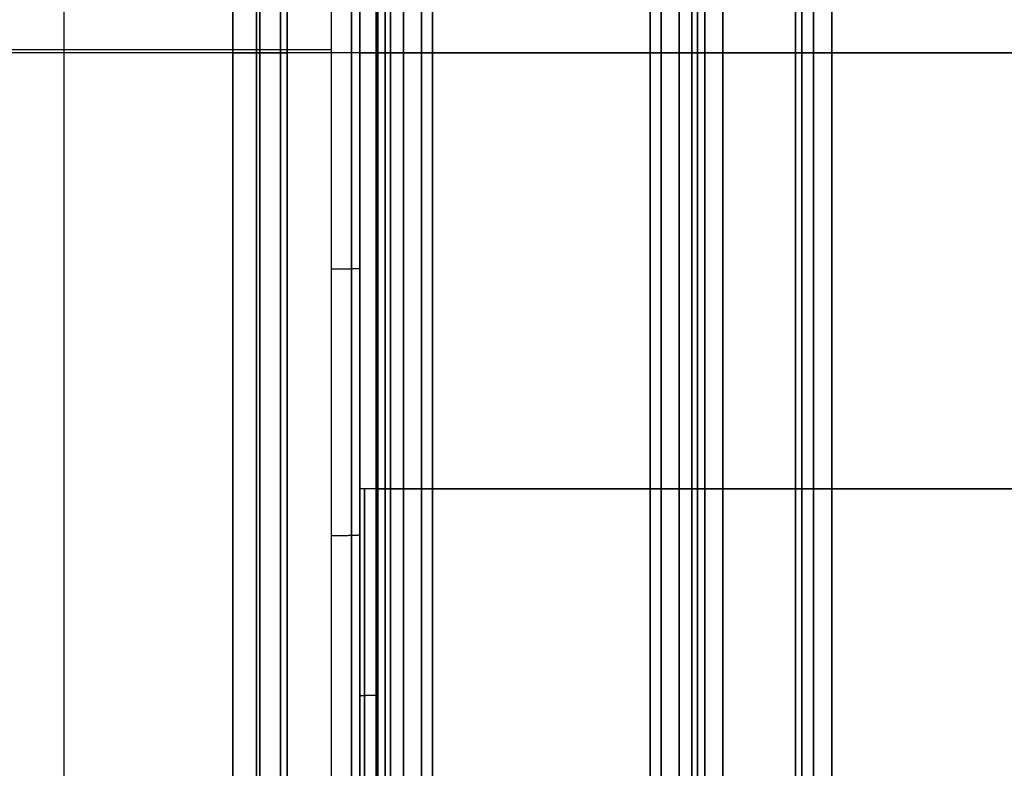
# Model space of a CAD drawing. Header units: millimetres. Extents: x 0 to 284, y -110 to 65.
# Tile 211 of 227: x 237 to 264, y -20 to 1. Entities that reach past the tile are written whole.
import ezdxf

# ---------------------------------------------------------------- set-up
doc = ezdxf.new("R2010")
doc.units = ezdxf.units.MM
doc.layers.add('Layer 01', color=7, linetype='Continuous', true_color=0x000000)

# ---------------------------------------------------------------- blocks, each defined once
blk = doc.blocks.new('Block 01')
at = {"layer": 'Layer 01'}
for p, q in [((246.478, -12, -40.203), (246.478, 12, -40.203)), ((246.478, -12, 40.203), (246.478, 12, 40.203)), ((245.214, 0, -64.743), (230.5, 0, -65)), ((242.5, 0, -36), (244, 0, -36)), ((242.5, 0, -36), (242.5, 0, -35.82)), ((246, 0, -36), (246.5, 0, -36.5)), ((246.5, 0, -40.201), (246.456, 0, -40.205)), ((246.5, 0, -40.201), (246.5, 0, -40.157)), ((246.5, 0, 40.157), (246.5, 0, 40.201)), ((281.239, 0, -39.551), (246.5, 0, -40.157)), ((246.5, 0, 40.157), (281.239, 0, 39.551)), ((246.5, 0, -38.8), (246.5, 0, -36.5)), ((248, 0, 38.3), (248, 0, 36.3)), ((254, 0, 36.3), (254, 0, 38.3)), ((255.5, 0, 38.8), (255.5, 0, 36.5)), ((242.5, 0, 36), (244, 0, 36)), ((242.5, 0, 35.82), (242.5, 0, 36)), ((246, 0, -63.943), (246, 0, -40.703)), ((246, 0, 40.703), (246, 0, 63.943)), ((246, 0, 36), (246.5, 0, 36.5)), ((246.456, 0, 40.205), (246.5, 0, 40.201)), ((246.5, 0, 36.5), (246.5, 0, 38.8)), ((248, 0, -36.3), (248, 0, -38.3)), ((254, 0, -38.3), (254, 0, -36.3)), ((255.5, 0, -36.5), (255.5, 0, -38.8))]:
    blk.add_line(p, q, dxfattribs=at)
at = {"layer": 'Layer 01', "extrusion": (-1, 0, 0)}
for centre, radius, start, end in [((0, 0, -246.5), 38.8, 90, 270), ((0, 0, -247.7), 38.6, 90, 270), ((0, 0, -255.3), 38.6, 90, 270), ((0, 0, -254), 38.3, 90, 270), ((0, 0, -246.5), 36.5, 180, 0), ((0, 0, -246.5), 36.5, 0, 180), ((0, 0, -243.16), 35.82, 90, 270), ((0, 0, -243.82), 35.82, 90, 270), ((0, 0, -244), 36, 180, 270), ((0, 0, -244), 36, 90, 180), ((0, 0, -247.7), 36, 90, 270), ((0, 0, -254.3), 36, 90, 270), ((0, 0, -258.18), 35.82, 90, 270), ((0, 0, -242.5), 35.82, 270, 90), ((0, 0, -243.16), 35.82, 270, 90), ((0, 0, -244), 36, 0, 90), ((0, 0, -247.7), 36, 270, 90), ((0, 0, -254), 36.3, 270, 90), ((0, 0, -254), 38.3, 270, 90), ((0, 0, -254.3), 36, 270, 90), ((0, 0, -255.3), 38.6, 270, 90), ((0, 0, -244), 36, 270, 0), ((12, 84.75, -246.5), 124.951, 270, 275.20512), ((12, -84.75, -246.5), 124.951, 84.79488, 90), ((12, -84.75, -246.5), 124.907, 84.79488, 90), ((12, 84.75, -246.5), 124.907, 270, 275.20512)]:
    blk.add_arc(centre, radius, start, end, dxfattribs=at)
at = {"layer": 'Layer 01', "extrusion": (1, 0, 0)}
for centre, radius, start, end in [((0, 0, 255.5), 38.8, 270, 90), ((0, 0, 246.7), 38.6, 270, 90), ((0, 0, 247.2), 38.6, 270, 90), ((0, 0, 254.3), 38.6, 270, 90), ((0, 0, 254.8), 38.6, 270, 90), ((0, 0, 248), 38.3, 270, 90), ((0, 0, 254), 38.3, 270, 90), ((0, 0, 254), 36.3, 270, 90), ((0, 0, 242.5), 36, 180, 0), ((0, 0, 242.5), 36, 0, 180), ((0, 0, 242.5), 35.82, 270, 90), ((0, 0, 243.25), 36, 180, 0), ((0, 0, 243.25), 36, 0, 180), ((0, 0, 246), 36, 0, 90), ((0, 0, 246), 36, 270, 0), ((0, 0, 246.85), 36, 270, 90), ((0, 0, 254.3), 36, 270, 90), ((0, 0, 255.15), 36, 270, 90), ((0, 0, 258), 36, 270, 90), ((0, 0, 243.82), 35.82, 90, 270), ((0, 0, 246), 36, 90, 180), ((0, 0, 246.7), 38.6, 90, 270), ((0, 0, 246.85), 36, 90, 270), ((0, 0, 247.2), 38.6, 90, 270), ((0, 0, 247.7), 38.6, 90, 270), ((0, 0, 248), 38.3, 90, 270), ((0, 0, 254), 38.3, 90, 270), ((0, 0, 254.3), 38.6, 90, 270), ((0, 0, 254.3), 36, 90, 270), ((0, 0, 254.8), 38.6, 90, 270), ((0, 0, 255.15), 36, 90, 270), ((0, 0, 255.5), 38.8, 90, 270), ((0, 0, 246), 36, 180, 270), ((0, 0, 258), 36, 90, 270), ((0, 0, 258.18), 35.82, 90, 270)]:
    blk.add_arc(centre, radius, start, end, dxfattribs=at)
at = {"layer": 'Layer 01', "extrusion": (1, -6.6429e-20, 6.27136e-13)}
blk.add_arc((0, -435, 245.214), 499.743, 85.56623, 90, dxfattribs=at)
at = {"layer": 'Layer 01', "extrusion": (-1, -7.01059e-31, -3.71041e-16)}
blk.add_arc((0, 0, -248), 38.3, 90, 270, dxfattribs=at)
at = {"layer": 'Layer 01', "extrusion": (-1, -9.13859e-18, 6.38261e-66)}
for start, end in [(90, 270), (270, 90)]:
    blk.add_arc((0, 0, -255.5), 36.5, start, end, dxfattribs=at)
at = {"layer": 'Layer 01', "extrusion": (1, -8.36613e-31, -3.91484e-16)}
blk.add_arc((0, 0, 248), 36.3, 270, 90, dxfattribs=at)
at = {"layer": 'Layer 01', "extrusion": (-1, -9.13859e-18, 8.16279e-33)}
blk.add_arc((0, 0, -256), 36, 90, 270, dxfattribs=at)
at = {"layer": 'Layer 01', "extrusion": (-1, -9.13859e-18, 0)}
for start, end in [(90, 270), (270, 90)]:
    blk.add_arc((0, 0, -258.5), 36, start, end, dxfattribs=at)
at = {"layer": 'Layer 01', "extrusion": (-1, -9.13859e-18, 5.74435e-66)}
blk.add_arc((0, 0, -259), 36, 90, 270, dxfattribs=at)
at = {"layer": 'Layer 01', "extrusion": (-1, 2.39142e-13, 3.53939e-12)}
blk.add_arc((0, 435, -245.214), 499.743, 266.94928, 274.41511, dxfattribs=at)
at = {"layer": 'Layer 01', "extrusion": (-4.70466e-12, -1, -2.69508e-10)}
blk.add_arc((245.2, 63.943, 0), 0.8, 0.0011, 89, dxfattribs=at)
at = {"layer": 'Layer 01', "extrusion": (0, -1, 0)}
blk.add_arc((246.5, -40.703), 0.5, 95, 180, dxfattribs=at)
at = {"layer": 'Layer 01', "extrusion": (-1.17094e-14, 1, -2.06535e-15)}
blk.add_arc((-246.7, 38.8), 0.2, 270, 0, dxfattribs=at)
at = {"layer": 'Layer 01', "extrusion": (-1, 6.89931e-31, 3.66259e-16)}
blk.add_arc((0, 0, -246.5), 38.8, 270, 90, dxfattribs=at)
at = {"layer": 'Layer 01', "extrusion": (-8.07158e-15, -1, 2.06535e-15)}
blk.add_arc((247.7, 36.3), 0.3, 270, 0, dxfattribs=at)
at = {"layer": 'Layer 01', "extrusion": (0, -1, -9.07224e-15)}
blk.add_arc((247.7, 38.3), 0.3, 360, 90, dxfattribs=at)
at = {"layer": 'Layer 01', "extrusion": (1, 7.3255e-31, 3.91484e-16)}
blk.add_arc((0, 0, 248), 36.3, 90, 270, dxfattribs=at)
at = {"layer": 'Layer 01', "extrusion": (-1, 7.89164e-31, 3.71041e-16)}
blk.add_arc((0, 0, -248), 38.3, 270, 90, dxfattribs=at)
at = {"layer": 'Layer 01', "extrusion": (7.80624e-15, -1, 1.94289e-15)}
blk.add_arc((254.3, 38.3), 0.3, 90, 180, dxfattribs=at)
at = {"layer": 'Layer 01', "extrusion": (-8.02565e-30, -1, 1.26642e-14)}
blk.add_arc((254.3, 36.3), 0.3, 180, 270, dxfattribs=at)
at = {"layer": 'Layer 01', "extrusion": (-3.5345e-14, -1, 1.94289e-15)}
blk.add_arc((255.3, 38.8), 0.2, 270, 0, dxfattribs=at)
at = {"layer": 'Layer 01', "extrusion": (1.35108e-13, -1, 4.97297e-16)}
blk.add_arc((256, 36.5), 0.5, 180, 270, dxfattribs=at)
at = {"layer": 'Layer 01', "extrusion": (6.01484e-16, 1, -6.01484e-16)}
blk.add_arc((-256, -36.5), 0.5, 0, 90, dxfattribs=at)
at = {"layer": 'Layer 01', "extrusion": (1, 9.13859e-18, -8.29633e-33)}
blk.add_arc((0, 0, 256), 36, 90, 270, dxfattribs=at)
at = {"layer": 'Layer 01', "extrusion": (1, 5.74212e-17, 2.16714e-11)}
blk.add_arc((0, -435, 245.214), 499.743, 90, 93.04768, dxfattribs=at)
at = {"layer": 'Layer 01', "extrusion": (0, 1, 0)}
blk.add_arc((-246.5, 40.703), 0.5, 275, 0, dxfattribs=at)
at = {"layer": 'Layer 01', "extrusion": (1.17094e-14, -1, 1.94289e-15)}
blk.add_arc((246.7, -38.8), 0.2, 90, 180, dxfattribs=at)
at = {"layer": 'Layer 01', "extrusion": (-1.03208e-28, -1, -8.7784e-15)}
blk.add_arc((247.7, -36.3), 0.3, 360, 90, dxfattribs=at)
at = {"layer": 'Layer 01', "extrusion": (-7.80624e-15, -1, 1.94289e-15)}
blk.add_arc((247.7, -38.3), 0.3, 270, 0, dxfattribs=at)
at = {"layer": 'Layer 01', "extrusion": (-9.33553e-28, -1, 1.16628e-14)}
blk.add_arc((254.3, -38.3), 0.3, 180, 270, dxfattribs=at)
at = {"layer": 'Layer 01', "extrusion": (7.38892e-15, -1, 1.82043e-15)}
blk.add_arc((254.3, -36.3), 0.3, 90, 180, dxfattribs=at)
at = {"layer": 'Layer 01', "extrusion": (-1.19263e-14, 1, -1.82043e-15)}
blk.add_arc((-255.3, -38.8), 0.2, 90, 180, dxfattribs=at)
at = {"layer": 'Layer 01', "extrusion": (1, 9.13859e-18, -5.74435e-66)}
blk.add_arc((0, 0, 259), 36, 90, 270, dxfattribs=at)
at = {"layer": 'Layer 01', "extrusion": (2.28347e-14, -1, -1.73579e-14)}
blk.add_arc((246.5, -40.703, 12), 0.5, 95, 180, dxfattribs=at)
at = {"layer": 'Layer 01', "extrusion": (-6.36571e-18, 1, -5.8331e-18)}
blk.add_arc((-246.5, 40.703, -12), 0.5, 275, 360, dxfattribs=at)
at = {"layer": 'Layer 01', "extrusion": (1, 2.00213e-13, 4.45984e-12)}
blk.add_arc((-12, 84.75, 246.456), 124.955, 264.79488, 270, dxfattribs=at)
at = {"layer": 'Layer 01', "extrusion": (1, -5.13855e-15, -2.20359e-12)}
blk.add_arc((-12, -84.75, 246.456), 124.955, 90, 95.20512, dxfattribs=at)
at = {"layer": 'Layer 01'}
for points, weights, degree in [([(237.857, -26.699, 64.158), (237.857, 6.058, 65.91), (237.857, 38.763, 63.366)], [0.999151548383, 0.9973969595, 0.999933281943], 2), ([(245.771, 38.615, 63.009), (245.771, 25.766, 64.005), (245.771, 12.888, 64.504), (245.771, 0, 64.504)], [0.856625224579, 0.856197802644, 0.856197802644, 0.856625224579], 3), ([(245.771, -38.453, -63.022), (245.771, -16.806, -64.693), (245.771, 4.903, -64.952), (245.771, 26.584, -63.796)], [0.856625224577, 0.855413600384, 0.855413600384, 0.856625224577], 3), ([(245.771, 0, 64.504), (245.771, -8.858, 64.504), (245.771, -17.712, 64.268), (245.771, -26.557, 63.798)], [0.856625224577, 0.85642325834, 0.85642325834, 0.856625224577], 3), ([(246, -5.94, -63.908), (246, -5.946, -64.37), (245.676, -5.95, -64.7), (245.214, -5.95, -64.708)], [0.998939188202, 0.80797561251, 0.807975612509, 0.998939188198], 3), ([(246.131, -23.351, -39.849), (246.131, -19.576, -40.193), (246.131, -15.79, -40.365), (246.131, -12, -40.365)], [0.868638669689, 0.868041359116, 0.868041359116, 0.868638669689], 3), ([(246.131, -12, 40.365), (246.131, -15.79, 40.365), (246.131, -19.576, 40.193), (246.131, -23.351, 39.849)], [0.86863866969, 0.868041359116, 0.868041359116, 0.86863866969], 3), ([(246, -13.268, 63.767), (246, -13.281, 64.229), (245.676, -13.289, 64.558), (245.214, -13.29, 64.566)], [0.999788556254, 0.808690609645, 0.808702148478, 0.999823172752], 3), ([(246, -17.697, -40.573), (246, -17.684, -40.301), (246.184, -17.675, -40.1), (246.456, -17.674, -40.076)], [0.999536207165, 0.824426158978, 0.824408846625, 0.999484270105], 3), ([(246, -17.697, 40.573), (246, -17.684, 40.301), (246.184, -17.675, 40.1), (246.456, -17.674, 40.076)], [0.999536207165, 0.824426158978, 0.824408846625, 0.999484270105], 3)]:
    blk.add_rational_spline(points, weights, degree=degree, dxfattribs=at)
for points, knots in [([(246, 0, 63.943), (246, 6.435, 63.943), (246, 12.872, 63.819), (246, 25.73, 63.321), (246, 32.154, 62.948), (246, 38.572, 62.45)], [-38.612594, -38.612594, -38.612594, -38.612594, -19.306297, -19.306297, 0, 0, 0, 0]), ([(246, 26.554, -63.236), (246, 15.73, -63.813), (246, 4.898, -64.037), (246, -16.779, -63.779), (246, -27.602, -63.297), (246, -38.41, -62.463)], [-65.025546, -65.025546, -65.025546, -65.025546, -32.512773, -32.512773, 0, 0, 0, 0])]:
    blk.add_open_spline(points, degree=3, knots=knots, dxfattribs=at)
for points, degree in [([(246, 12, -40.703), (246, 0, -40.703), (246, -12, -40.703)], 2), ([(246, -12, 40.703), (246, 0, 40.703), (246, 12, 40.703)], 2), ([(246.456, -12, -40.205), (246.456, 0, -40.205), (246.456, 12, -40.205)], 2), ([(246.456, 12, 40.205), (246.456, 0, 40.205), (246.456, -12, 40.205)], 2), ([(246.5, 12, -40.201), (246.5, 0, -40.201), (246.5, -12, -40.201)], 2), ([(246.5, -12, 40.201), (246.5, 0, 40.201), (246.5, 12, 40.201)], 2), ([(246.5, 12, -40.157), (246.5, 0, -40.157), (246.5, -12, -40.157)], 2), ([(246.5, -12, 40.157), (246.5, 0, 40.157), (246.5, 12, 40.157)], 2), ([(245.214, 0.081, 64.743), (237.857, 0.081, 64.872), (230.5, 0.081, 65)], 2), ([(243.82, 0, -35.82), (243.16, 0, -35.82), (242.5, 0, -35.82)], 2), ([(242.5, 0, 35.82), (243.16, 0, 35.82), (243.82, 0, 35.82)], 2), ([(243.82, 0, 35.82), (243.91, 0, 35.91), (244, 0, 36)], 2), ([(246, -26.527, 63.238), (246, -17.69, 63.708), (246, -8.847, 63.943), (246, 0, 63.943)], 3), ([(246, 0, 36), (246.85, 0, 36), (247.7, 0, 36)], 2), ([(247.7, 0, 38.6), (247.2, 0, 38.6), (246.7, 0, 38.6)], 2), ([(255.3, 0, 38.6), (254.8, 0, 38.6), (254.3, 0, 38.6)], 2), ([(254.3, 0, 36), (255.15, 0, 36), (256, 0, 36)], 2), ([(256, 0, -36), (255.15, 0, -36), (254.3, 0, -36)], 2), ([(258.18, 0, -35.82), (258.09, 0, -35.91), (258, 0, -36)], 2), ([(258, 0, 36), (258.09, 0, 35.91), (258.18, 0, 35.82)], 2), ([(258, 0, 36), (258.5, 0, 36), (259, 0, 36)], 2), ([(259, 0, -36), (258.5, 0, -36), (258, 0, -36)], 2), ([(269.326, 0, -35.82), (263.753, 0, -35.82), (258.18, 0, -35.82)], 2), ([(258.18, 0, 35.82), (263.753, 0, 35.82), (269.326, 0, 35.82)], 2), ([(259, 0, 36), (264.163, 0, 35.91), (269.326, 0, 35.82)], 2), ([(243.82, 0, -35.82), (243.91, 0, -35.91), (244, 0, -36)], 2), ([(247.7, 0, -36), (246.85, 0, -36), (246, 0, -36)], 2), ([(246.7, 0, -38.6), (247.2, 0, -38.6), (247.7, 0, -38.6)], 2), ([(254.3, 0, -38.6), (254.8, 0, -38.6), (255.3, 0, -38.6)], 2), ([(269.326, 0, -35.82), (264.163, 0, -35.91), (259, 0, -36)], 2), ([(246, -23.381, 40.185), (246, -19.595, 40.53), (246, -15.802, 40.703), (246, -12, 40.703)], 3), ([(246, -12, -40.703), (246, -15.802, -40.703), (246, -19.595, -40.53), (246, -23.381, -40.185)], 3), ([(246.456, -12, -40.205), (246.478, -12, -40.203), (246.5, -12, -40.201)], 2), ([(246.456, -12, 40.205), (246.478, -12, 40.203), (246.5, -12, 40.201)], 2), ([(281.115, -12, 39.553), (263.808, -12, 39.855), (246.5, -12, 40.157)], 2), ([(246.5, -12, -40.157), (263.808, -12, -39.855), (281.115, -12, -39.553)], 2)]:
    blk.add_open_spline(points, degree=degree, dxfattribs=at)

msp = doc.modelspace()

# ---------------------------------------------------------------- block references
at = {"layer": 'Layer 01'}
msp.add_blockref('Block 01', (0, 0), dxfattribs=at)

doc.saveas('drawing.dxf')
